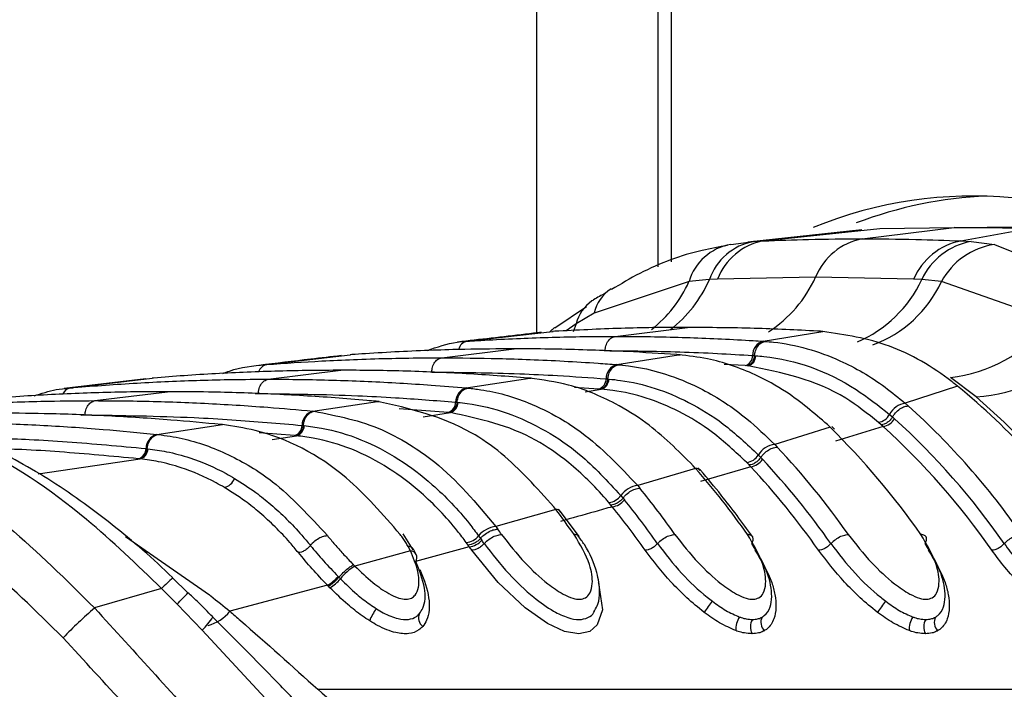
# Paper-space layout '2.5M DUO Surface Plate' of a CAD drawing. Header units: millimetres. Extents: x 20 to 18989, y 40 to 15016.
# Tile 20 of 109: x 6644 to 6688, y 5891 to 5921. Entities that reach past the tile are written whole.
import ezdxf

# ---------------------------------------------------------------- set-up
doc = ezdxf.new("R2010")
doc.units = ezdxf.units.MM

psp = doc.layouts.new('2.5M DUO Surface Plate')

# ---------------------------------------------------------------- linework, layer by layer
at = {"color": 8, "linetype": 'Continuous', "lineweight": 25, "ltscale": 2}
for p, q in [((6667.226, 5907.189), (6667.226, 6408.556)), ((6673.241, 6408.556), (6673.241, 5910.35)), ((6668.992, 5907.575), (6668.536, 5907.257)), ((6668.992, 5907.575), (6668.852, 5907.211)), ((6670.242, 5906.366), (6670.281, 5906.366)), ((6676.562, 5905.692), (6675.62, 5905.746)), ((6669.991, 5904.643), (6668.904, 5904.716)), ((6654.581, 5904.439), (6654.725, 5904.441)), ((6669.39, 5904.521), (6670.112, 5904.634)), ((6646.772, 5903.476), (6646.947, 5903.479)), ((6663.237, 5903.596), (6661.048, 5903.759)), ((6662.121, 5903.401), (6663.343, 5903.587)), ((6656.346, 5902.552), (6654.768, 5902.68)), ((6655.344, 5902.38), (6656.439, 5902.543)), ((6644.854, 5900.836), (6649.428, 5901.503)), ((6648.771, 5898.02), (6652.533, 5895.401))]:
    psp.add_line(p, q, dxfattribs=at)
at = {"color": 7, "linetype": 'Continuous', "lineweight": 25, "ltscale": 2}
for p, q in [((6672.655, 6408.556), (6672.655, 5910.133)), ((6681.804, 5911.792), (6676.682, 5911.241)), ((6677.372, 5911.294), (6682.607, 5911.847)), ((6681.813, 5911.39), (6685.944, 5911.901)), ((6682.607, 5911.847), (6685.944, 5911.901)), ((6689.28, 5911.847), (6685.944, 5911.901)), ((6685.944, 5911.901), (6687.419, 5911.901)), ((6686.25, 5911.294), (6689.28, 5911.847)), ((6675.923, 5911.133), (6676.944, 5911.267)), ((6676.944, 5911.267), (6677.372, 5911.294)), ((6686.25, 5911.294), (6686.705, 5911.267)), ((6686.705, 5911.267), (6687.753, 5911.133)), ((6687.753, 5911.133), (6692.189, 5909.352)), ((6675.327, 5909.577), (6674.96, 5909.556)), ((6679.729, 5909.672), (6675.327, 5909.577)), ((6684.127, 5909.577), (6679.729, 5909.672)), ((6684.489, 5909.556), (6684.127, 5909.577)), ((6674.048, 5909.465), (6669.796, 5908.049)), ((6674.96, 5909.556), (6674.048, 5909.465)), ((6685.37, 5909.465), (6684.489, 5909.556)), ((6689.409, 5908.049), (6685.37, 5909.465)), ((6669.442, 5908.338), (6668.034, 5907.38)), ((6669.796, 5908.049), (6668.992, 5907.575)), ((6668.016, 5907.402), (6667.783, 5907.199)), ((6667.837, 5907.248), (6668.013, 5907.407)), ((6670.732, 5907.007), (6673.988, 5907.41)), ((6664.093, 5906.79), (6667.929, 5907.229)), ((6668.023, 5907.235), (6667.929, 5907.229)), ((6667.929, 5907.229), (6667.951, 5907.231)), ((6677.37, 5906.79), (6680.048, 5907.229)), ((6680.048, 5907.229), (6679.954, 5907.235)), ((6664.006, 5906.784), (6664.093, 5906.79)), ((6677.37, 5906.79), (6677.458, 5906.784)), ((6655.102, 5905.741), (6658.841, 5906.18)), ((6658.919, 5906.186), (6658.841, 5906.18)), ((6658.841, 5906.18), (6658.858, 5906.182)), ((6662.954, 5906.045), (6666.21, 5906.448)), ((6670.805, 5905.741), (6673.58, 5906.18)), ((6673.58, 5906.18), (6673.501, 5906.186)), ((6673.647, 5906.177), (6673.569, 5906.182)), ((6673.58, 5906.18), (6673.648, 5906.182)), ((6676.899, 5906.149), (6676.984, 5906.144)), ((6676.985, 5906.144), (6677.042, 5906.14)), ((6655.029, 5905.735), (6655.102, 5905.741)), ((6670.805, 5905.741), (6670.88, 5905.735)), ((6676.648, 5905.686), (6676.562, 5905.692)), ((6676.706, 5905.682), (6676.649, 5905.686)), ((6655.175, 5905.082), (6658.432, 5905.485)), ((6686.937, 5904.299), (6685.775, 5905.162)), ((6649.672, 5905.1), (6646.01, 5904.664)), ((6646.294, 5904.693), (6649.963, 5905.131)), ((6650.03, 5905.137), (6649.963, 5905.131)), ((6664.057, 5904.693), (6666.901, 5905.131)), ((6666.901, 5905.131), (6666.834, 5905.137)), ((6666.901, 5905.131), (6666.973, 5905.133)), ((6666.972, 5905.128), (6666.905, 5905.133)), ((6670.33, 5905.1), (6670.402, 5905.095)), ((6670.403, 5905.095), (6670.451, 5905.091)), ((6686.095, 5904.775), (6683.753, 5904.001)), ((6686.095, 5904.775), (6685.946, 5904.893)), ((6646.23, 5904.687), (6646.294, 5904.693)), ((6647.397, 5904.12), (6650.654, 5904.523)), ((6664.057, 5904.693), (6664.122, 5904.687)), ((6670.063, 5904.638), (6669.991, 5904.643)), ((6670.112, 5904.634), (6670.063, 5904.638)), ((6657.171, 5903.649), (6660.069, 5904.086)), ((6660.069, 5904.086), (6660.01, 5904.091)), ((6660.069, 5904.086), (6660.144, 5904.087)), ((6660.143, 5904.082), (6660.084, 5904.087)), ((6663.579, 5904.053), (6663.641, 5904.048)), ((6663.642, 5904.048), (6663.684, 5904.044)), ((6683.753, 5904.001), (6683.885, 5903.884)), ((6657.171, 5903.649), (6657.228, 5903.643)), ((6663.3, 5903.591), (6663.237, 5903.596)), ((6663.343, 5903.587), (6663.3, 5903.591)), ((6683.047, 5903.505), (6683.177, 5903.391)), ((6683.177, 5903.391), (6683.266, 5903.311)), ((6650.174, 5902.608), (6653.115, 5903.043)), ((6653.115, 5903.043), (6653.063, 5903.048)), ((6656.689, 5903.009), (6656.745, 5903.004)), ((6656.745, 5903.004), (6656.782, 5903)), ((6680.383, 5902.926), (6680.259, 5903.044)), ((6680.583, 5902.835), (6680.458, 5902.954)), ((6682.759, 5902.959), (6680.617, 5902.298)), ((6682.672, 5903.037), (6682.547, 5903.147)), ((6682.759, 5902.959), (6682.672, 5903.037)), ((6650.174, 5902.608), (6650.224, 5902.602)), ((6656.401, 5902.547), (6656.346, 5902.552)), ((6656.439, 5902.543), (6656.401, 5902.547)), ((6680.383, 5902.926), (6677.892, 5902.153)), ((6677.892, 5902.153), (6678.003, 5902.036)), ((6649.69, 5901.968), (6649.739, 5901.963)), ((6649.74, 5901.963), (6649.772, 5901.96)), ((6677.158, 5901.683), (6677.268, 5901.568)), ((6649.394, 5901.507), (6649.345, 5901.512)), ((6649.428, 5901.503), (6649.394, 5901.507)), ((6674.346, 5901.079), (6674.241, 5901.197)), ((6676.745, 5901.233), (6676.638, 5901.344)), ((6676.817, 5901.156), (6676.745, 5901.233)), ((6677.268, 5901.569), (6677.343, 5901.489)), ((6674.346, 5901.079), (6671.747, 5900.308)), ((6674.553, 5900.981), (6674.447, 5901.1)), ((6676.817, 5901.156), (6674.567, 5900.495)), ((6671.747, 5900.308), (6671.843, 5900.19)), ((6670.99, 5899.864), (6671.085, 5899.749)), ((6670.545, 5899.433), (6670.453, 5899.543)), ((6670.607, 5899.356), (6670.545, 5899.433)), ((6671.085, 5899.75), (6671.15, 5899.67)), ((6668.069, 5899.236), (6665.385, 5898.467)), ((6668.069, 5899.236), (6667.978, 5899.354)), ((6668.28, 5899.134), (6668.188, 5899.252)), ((6669.114, 5898.019), (6668.289, 5899.147)), ((6661.672, 5897.428), (6661.223, 5898.146)), ((6665.385, 5898.467), (6665.47, 5898.35)), ((6664.137, 5897.637), (6664.057, 5897.748)), ((6664.609, 5898.049), (6664.691, 5897.936)), ((6664.691, 5897.936), (6664.748, 5897.856)), ((6661.549, 5897.384), (6659.057, 5896.69)), ((6661.549, 5897.384), (6661.446, 5897.577)), ((6661.813, 5897.209), (6661.706, 5897.422)), ((6664.192, 5897.561), (6661.772, 5896.898)), ((6664.192, 5897.561), (6664.137, 5897.637)), ((6658.996, 5896.753), (6659.057, 5896.69)), ((6651.568, 5895.494), (6650.883, 5896.158)), ((6658.303, 5896.226), (6658.34, 5896.188)), ((6658.34, 5896.188), (6658.408, 5896.119)), ((6650.388, 5895.678), (6647.378, 5894.81)), ((6651.08, 5894.981), (6650.388, 5895.678)), ((6657.829, 5895.831), (6653.451, 5894.664)), ((6657.941, 5895.715), (6657.869, 5895.79)), ((6652.205, 5893.819), (6651.08, 5894.981)), ((6656.628, 5889.057), (6652.205, 5893.819)), ((6657.399, 5891.158), (6696.644, 5891.158))]:
    psp.add_line(p, q, dxfattribs=at)
at = {"color": 8, "linetype": 'Continuous', "lineweight": 25, "ltscale": 2, "flags": 128}
psp.add_lwpolyline([(6669.974, 5895.961), (6669.988, 5895.932), (6670.162, 5894.723), (6669.934, 5894.048), (6669.593, 5893.759), (6669.098, 5893.653), (6668.469, 5893.762), (6667.703, 5894.111), (6666.7, 5894.814), (6665.491, 5895.953), (6664.302, 5897.405), (6664.302, 5897.405)], dxfattribs=at)
at = {"color": 7, "linetype": 'Continuous', "lineweight": 25, "ltscale": 4}
for centre, radius, start, end in [((6686.75, 5894.585), 18.723, 56.6123, 112.3671), ((6688.199, 5894.66), 18.665, 92.3945, 110.8589), ((6682.359, 5908.605), 2.837, 101.0818, 157.9218), ((6676.308, 5908.812), 2.352, 99.4224, 163.8824), ((6677.435, 5908.693), 2.621, 100.7907, 160.7725), ((6677.898, 5908.591), 2.754, 101.0306, 159.0177), ((6686.813, 5908.426), 2.923, 101.105, 156.8088), ((6687.242, 5908.281), 3.035, 100.1909, 155.1499), ((6688.222, 5907.926), 3.24, 98.306, 151.6457), ((6685.042, 5911.715), 6.593, 276.3797, 321.1023), ((6677.554, 5906.161), 0.655, 106.2486, 181.0603), ((6686.47, 5911.527), 7.243, 273.693, 315.9255), ((6676.432, 5906.141), 0.468, 286.2515, 1.0607), ((6676.574, 5906.131), 0.468, 286.4014, 1.0508), ((6670.989, 5905.108), 0.659, 106.2021, 180.635), ((6669.859, 5905.095), 0.471, 286.2095, 0.6289), ((6669.98, 5905.086), 0.471, 286.3328, 0.6335), ((6665.035, 5879.242), 33.097, 34.7566, 50.4838), ((6664.242, 5904.057), 0.663, 106.1589, 180.2768), ((6663.105, 5904.051), 0.474, 286.1746, 0.2644), ((6663.21, 5904.042), 0.474, 286.2834, 0.2712), ((6683.876, 5903.076), 0.934, 97.5945, 152.664), ((6661.213, 5878.771), 33.833, 34.8631, 47.9247), ((6657.356, 5903.008), 0.667, 106.1387, 179.9514), ((6682.455, 5903.803), 0.662, 277.9537, 333.2539), ((6656.214, 5903.009), 0.476, 286.1282, 359.9597), ((6656.306, 5903), 0.476, 286.2329, 359.9656), ((6682.673, 5903.625), 0.671, 277.3497, 332.0957), ((6660.501, 5878.495), 33.074, 34.871, 47.7028), ((6660.776, 5878.593), 33.418, 34.8711, 47.7023), ((6650.359, 5901.965), 0.669, 106.0994, 179.6813), ((6656.097, 5878.295), 34.59, 34.9505, 45.4049), ((6678.014, 5901.155), 1.005, 97, 148.3545), ((6649.212, 5901.971), 0.478, 286.0916, 359.6918), ((6649.294, 5901.962), 0.478, 286.196, 359.6856), ((6676.548, 5902.051), 0.713, 277.2934, 328.9141), ((6652.319, 5877.883), 35.257, 35.0102, 43.24), ((6676.732, 5901.873), 0.722, 276.7825, 327.8345), ((6651.895, 5877.718), 34.823, 35.0152, 43.0489), ((6674.366, 5900.809), 0.27, 43.4382, 94.1851), ((6647.237, 5877.457), 35.958, 35.057, 41.0678), ((6651.631, 5877.629), 34.465, 35.0152, 43.0491), ((6653.08, 5900.813), 0.603, 281.7685, 342.4889), ((6671.868, 5899.235), 1.079, 96.4413, 144.3859), ((6670.364, 5900.304), 0.766, 276.7149, 324.9059), ((6643.454, 5877.06), 36.619, 35.0883, 39.1716), ((6670.523, 5900.127), 0.775, 276.2327, 323.9118), ((6643.065, 5876.923), 36.141, 35.0889, 39.0046), ((6668.093, 5898.978), 0.26, 40.8026, 95.2297), ((6638.409, 5876.681), 37.262, 35.1062, 37.2513), ((6642.802, 5876.836), 35.781, 35.0895, 39.0041), ((6665.505, 5897.314), 1.159, 95.9304, 140.6468), ((6634.63, 5876.303), 37.91, 35.116, 35.5609), ((6663.969, 5898.565), 0.822, 276.169, 321.1516), ((6664.109, 5898.389), 0.832, 275.7226, 320.2072), ((6635.955, 5877.383), 35.33, 35.1025, 35.4148), ((6661.533, 5897.072), 0.312, 325.145, 87.0653), ((6630.049, 5873.307), 41.881, 35.1276, 35.3883), ((6660.473, 5894.426), 2.671, 122.0157, 140.6505), ((6656.968, 5897.345), 1.742, 299.6338, 320.0515), ((6656.913, 5897.372), 1.95, 301.8198, 320.0283), ((6678.488, 5892.266), 4.429, 140.0026, 147.9823), ((6686.264, 5892.268), 4.425, 139.9997, 147.9852), ((6660.743, 5879.349), 20.437, 130.8426, 136.2908), ((6661.337, 5893.701), 1.698, 140.726, 161.7733), ((6662.396, 5894.358), 0.479, 155.0633, 232.2282), ((6677.028, 5893.891), 0.878, 144.1898, 186.4601), ((6677.459, 5893.959), 0.658, 149.5578, 207.6784), ((6677.81, 5894.163), 0.538, 153.8424, 224.2906), ((6684.807, 5893.891), 0.878, 144.1915, 186.4602), ((6685.237, 5893.959), 0.658, 149.5562, 207.68), ((6685.588, 5894.163), 0.538, 153.8433, 224.2877)]:
    psp.add_arc(centre, radius, start, end, dxfattribs=at)
at = {"color": 8, "linetype": 'Continuous', "lineweight": 25, "ltscale": 4}
for centre, radius, start, end in [((6674.513, 5912.019), 5.72, 302.877, 335.7717), ((6671.487, 5907.682), 1.73, 122.7716, 167.7821), ((6668.824, 5911.821), 5.73, 308.1816, 335.7309), ((6669.713, 5911.839), 5.723, 307.6869, 336.4855), ((6679.401, 5911.919), 5.61, 293.1032, 335.087), ((6680.41, 5911.755), 5.463, 290.1271, 335.2181), ((6670.669, 5907.18), 1.723, 124.5344, 166.7652), ((6664.204, 5906.292), 0.51, 102.556, 165.9937), ((6655.204, 5905.261), 0.49, 102.026, 160.8378), ((6646.376, 5904.244), 0.456, 100.4045, 156.9538), ((6654.932, 5891.513), 6.164, 130.9887, 137.4874), ((6635.087, 5910.691), 22.418, 315.5121, 317.3547), ((6651.955, 5895.881), 1.928, 285.5176, 320.8522), ((6650.416, 5895.777), 2.652, 312.4125, 328.9332)]:
    psp.add_arc(centre, radius, start, end, dxfattribs=at)
at = {"color": 7, "linetype": 'Continuous', "lineweight": 25, "ltscale": 2}
for points, knots in [([(6690.756, 5911.847), (6690.205, 5911.862), (6689.374, 5911.885), (6688.262, 5911.899), (6687.7, 5911.9), (6687.419, 5911.901)], [0, 0, 0, 0, 0.495025, 0.747513, 1, 1, 1, 1]), ([(6677.372, 5911.294), (6678.051, 5911.32), (6679.531, 5911.376), (6681.012, 5911.385), (6681.813, 5911.39)], [0, 0, 0, 0, 0.458483, 1, 1, 1, 1]), ([(6681.813, 5911.39), (6682.615, 5911.385), (6684.095, 5911.376), (6685.573, 5911.32), (6686.25, 5911.294)], [0, 0, 0, 0, 0.541517, 1, 1, 1, 1]), ([(6675.776, 5911.089), (6675.397, 5911.021), (6674.049, 5910.78), (6672.283, 5910.13), (6670.989, 5909.358), (6670.568, 5909.107)], [0, 0, 0, 0, 0.208883, 0.742389, 1, 1, 1, 1]), ([(6670.301, 5908.943), (6670.12, 5908.851), (6669.91, 5908.746), (6669.719, 5908.616), (6669.693, 5908.599)], [0, 0, 0, 0, 0.866295, 1, 1, 1, 1]), ([(6673.988, 5907.41), (6673.94, 5907.41), (6672.946, 5907.41), (6670.957, 5907.383), (6669.017, 5907.285), (6668.023, 5907.235)], [0, 0, 0, 0, 0.024033, 0.499895, 1, 1, 1, 1]), ([(6679.954, 5907.235), (6679.905, 5907.237), (6678.912, 5907.295), (6676.923, 5907.385), (6674.983, 5907.402), (6673.988, 5907.41)], [0, 0, 0, 0, 0.024244, 0.500106, 1, 1, 1, 1]), ([(6667.436, 5907.186), (6667.192, 5907.158), (6665.907, 5907.013), (6664.667, 5906.867), (6663.663, 5906.749)], [0, 0, 0, 0, 0.189571, 1, 1, 1, 1]), ([(6664.093, 5906.79), (6664.239, 5906.799), (6665.331, 5906.869), (6667.369, 5906.964), (6669.437, 5907.005), (6670.557, 5907.007), (6670.732, 5907.007)], [0, 0, 0, 0, 0.0661, 0.493687, 0.921273, 1, 1, 1, 1]), ([(6670.281, 5906.366), (6670.287, 5906.418), (6670.302, 5906.561), (6670.387, 5906.77), (6670.54, 5906.952), (6670.668, 5906.989), (6670.732, 5907.007)], [0, 0, 0, 0, 0.161045, 0.440719, 0.72036, 1, 1, 1, 1]), ([(6670.732, 5907.007), (6670.906, 5907.007), (6672.027, 5907.005), (6674.094, 5906.964), (6676.133, 5906.869), (6677.224, 5906.799), (6677.37, 5906.79)], [0, 0, 0, 0, 0.078728, 0.506313, 0.933899, 1, 1, 1, 1]), ([(6685.946, 5904.893), (6685.913, 5904.918), (6684.995, 5905.63), (6683.069, 5906.771), (6681.054, 5907.077), (6680.048, 5907.229)], [0, 0, 0, 0, 0.018269, 0.50941, 1, 1, 1, 1]), ([(6662.302, 5906.369), (6662.747, 5906.529), (6663.309, 5906.731), (6663.886, 5906.775), (6664.006, 5906.784)], [0, 0, 0, 0, 0.791456, 1, 1, 1, 1]), ([(6676.984, 5906.144), (6676.992, 5906.196), (6677.012, 5906.338), (6677.105, 5906.547), (6677.265, 5906.729), (6677.394, 5906.765), (6677.459, 5906.784)], [0, 0, 0, 0, 0.161006, 0.44066, 0.720321, 1, 1, 1, 1]), ([(6677.458, 5906.784), (6677.587, 5906.773), (6678.724, 5906.674), (6680.577, 5906.14), (6682.521, 5905.021), (6683.453, 5904.25), (6683.753, 5904.001)], [0, 0, 0, 0, 0.058111, 0.513481, 0.843245, 1, 1, 1, 1]), ([(6658.449, 5906.142), (6657.991, 5906.089), (6656.738, 5905.943), (6655.525, 5905.798), (6654.754, 5905.705)], [0, 0, 0, 0, 0.365263, 1, 1, 1, 1]), ([(6655.102, 5905.741), (6655.926, 5905.799), (6657.222, 5905.891), (6659.537, 5905.995), (6661.331, 5906.041), (6662.652, 5906.044), (6662.954, 5906.045)], [0, 0, 0, 0, 0.3148296, 0.4955713, 0.8847849, 1, 1, 1, 1]), ([(6666.21, 5906.448), (6665.468, 5906.443), (6664.253, 5906.436), (6662.025, 5906.369), (6660.336, 5906.285), (6659.122, 5906.2), (6658.919, 5906.186)], [0, 0, 0, 0, 0.305203, 0.499842, 0.916458, 1, 1, 1, 1]), ([(6662.503, 5905.404), (6662.509, 5905.456), (6662.524, 5905.598), (6662.608, 5905.808), (6662.762, 5905.989), (6662.89, 5906.026), (6662.954, 5906.045)], [0, 0, 0, 0, 0.161046, 0.440728, 0.720359, 1, 1, 1, 1]), ([(6662.954, 5906.045), (6663.801, 5906.039), (6665.122, 5906.03), (6667.461, 5905.952), (6669.231, 5905.859), (6670.527, 5905.762), (6670.805, 5905.741)], [0, 0, 0, 0, 0.32369, 0.504431, 0.893531, 1, 1, 1, 1]), ([(6673.501, 5906.186), (6672.759, 5906.234), (6671.544, 5906.314), (6669.316, 5906.408), (6667.627, 5906.445), (6666.412, 5906.447), (6666.21, 5906.448)], [0, 0, 0, 0, 0.3055217, 0.5001615, 0.9170821, 1, 1, 1, 1]), ([(6670.282, 5906.366), (6671.399, 5906.356), (6673.082, 5906.34), (6675.287, 5906.247), (6676.376, 5906.181), (6676.899, 5906.149)], [0, 0, 0, 0, 0.50631, 0.762623, 1, 1, 1, 1]), ([(6680.259, 5903.044), (6679.657, 5903.561), (6678.625, 5904.445), (6676.81, 5905.427), (6675.18, 5905.999), (6674.014, 5906.131), (6673.58, 5906.18)], [0, 0, 0, 0, 0.2961475, 0.5072992, 0.8165272, 1, 1, 1, 1]), ([(6676.985, 5906.144), (6676.975, 5906.086), (6676.956, 5905.97), (6676.878, 5905.825), (6676.772, 5905.719), (6676.69, 5905.697), (6676.649, 5905.686)], [0, 0, 0, 0, 0.249998, 0.500022, 0.749991, 1, 1, 1, 1]), ([(6677.042, 5906.14), (6677.164, 5906.129), (6678.704, 5905.997), (6680.815, 5905.267), (6682.552, 5903.895), (6683.047, 5903.505)], [0, 0, 0, 0, 0.058019, 0.731528, 1, 1, 1, 1]), ([(6653.136, 5905.338), (6653.232, 5905.377), (6653.846, 5905.631), (6654.488, 5905.687), (6655.029, 5905.735)], [0, 0, 0, 0, 0.157058, 1, 1, 1, 1]), ([(6670.402, 5905.095), (6670.41, 5905.147), (6670.431, 5905.289), (6670.525, 5905.498), (6670.686, 5905.68), (6670.815, 5905.716), (6670.88, 5905.735)], [0, 0, 0, 0, 0.161031, 0.440681, 0.720337, 1, 1, 1, 1]), ([(6670.88, 5905.735), (6670.942, 5905.729), (6671.725, 5905.658), (6673.004, 5905.371), (6674.88, 5904.558), (6676.467, 5903.531), (6677.483, 5902.548), (6677.892, 5902.153)], [0, 0, 0, 0, 0.0249802, 0.3117518, 0.510884, 0.8034053, 1, 1, 1, 1]), ([(6682.547, 5903.147), (6682.065, 5903.532), (6680.271, 5904.963), (6678.212, 5905.378), (6676.706, 5905.682)], [0, 0, 0, 0, 0.268951, 1, 1, 1, 1]), ([(6658.432, 5905.485), (6657.505, 5905.478), (6656.104, 5905.468), (6653.757, 5905.384), (6651.884, 5905.283), (6650.484, 5905.173), (6650.03, 5905.137)], [0, 0, 0, 0, 0.330895, 0.499787, 0.837714, 1, 1, 1, 1]), ([(6666.834, 5905.137), (6665.907, 5905.207), (6664.507, 5905.313), (6662.16, 5905.424), (6660.286, 5905.478), (6658.885, 5905.484), (6658.432, 5905.485)], [0, 0, 0, 0, 0.331322, 0.500214, 0.838141, 1, 1, 1, 1]), ([(6662.503, 5905.404), (6663.82, 5905.389), (6665.702, 5905.369), (6668.311, 5905.244), (6669.603, 5905.152), (6670.33, 5905.1)], [0, 0, 0, 0, 0.504425, 0.721113, 1, 1, 1, 1]), ([(6646.294, 5904.693), (6646.345, 5904.698), (6647.342, 5904.785), (6648.811, 5904.891), (6651.176, 5905.011), (6653.14, 5905.073), (6654.631, 5905.08), (6655.175, 5905.082)], [0, 0, 0, 0, 0.017391, 0.336932, 0.496696, 0.8163, 1, 1, 1, 1]), ([(6654.725, 5904.441), (6654.731, 5904.493), (6654.746, 5904.636), (6654.83, 5904.846), (6654.984, 5905.027), (6655.111, 5905.064), (6655.175, 5905.082)], [0, 0, 0, 0, 0.161045, 0.440719, 0.72036, 1, 1, 1, 1]), ([(6655.175, 5905.082), (6655.246, 5905.082), (6656.264, 5905.082), (6657.755, 5905.058), (6660.121, 5904.969), (6662.065, 5904.859), (6663.533, 5904.737), (6664.057, 5904.693)], [0, 0, 0, 0, 0.023999, 0.34354, 0.503304, 0.822907, 1, 1, 1, 1]), ([(6674.241, 5901.197), (6673.551, 5901.882), (6672.449, 5902.976), (6670.542, 5904.14), (6668.791, 5904.871), (6667.483, 5905.051), (6666.901, 5905.131)], [0, 0, 0, 0, 0.316583, 0.505351, 0.78008, 1, 1, 1, 1]), ([(6670.402, 5905.095), (6670.392, 5905.037), (6670.373, 5904.921), (6670.293, 5904.777), (6670.187, 5904.671), (6670.105, 5904.649), (6670.064, 5904.638)], [0, 0, 0, 0, 0.250011, 0.49998, 0.749984, 1, 1, 1, 1]), ([(6670.451, 5905.091), (6670.627, 5905.073), (6671.843, 5904.949), (6673.603, 5904.358), (6675.655, 5903.1), (6676.643, 5902.169), (6677.158, 5901.683)], [0, 0, 0, 0, 0.073597, 0.507112, 0.742765, 1, 1, 1, 1]), ([(6650.654, 5904.523), (6650.514, 5904.523), (6649.428, 5904.522), (6647.868, 5904.493), (6645.502, 5904.4), (6643.47, 5904.28), (6641.911, 5904.144), (6641.298, 5904.091)], [0, 0, 0, 0, 0.04475, 0.348076, 0.499734, 0.80312, 1, 1, 1, 1]), ([(6644.666, 5904.336), (6644.994, 5904.445), (6645.51, 5904.616), (6646.037, 5904.668), (6646.23, 5904.687)], [0, 0, 0, 0, 0.635219, 1, 1, 1, 1]), ([(6660.01, 5904.091), (6659.869, 5904.104), (6658.783, 5904.203), (6657.224, 5904.318), (6654.859, 5904.443), (6652.826, 5904.511), (6651.266, 5904.52), (6650.654, 5904.523)], [0, 0, 0, 0, 0.045283, 0.348609, 0.500266, 0.803652, 1, 1, 1, 1]), ([(6654.725, 5904.441), (6656.211, 5904.423), (6658.263, 5904.398), (6661.215, 5904.242), (6662.679, 5904.125), (6663.579, 5904.053)], [0, 0, 0, 0, 0.503297, 0.694828, 1, 1, 1, 1]), ([(6663.641, 5904.048), (6663.649, 5904.1), (6663.671, 5904.242), (6663.766, 5904.451), (6663.928, 5904.632), (6664.057, 5904.669), (6664.122, 5904.687)], [0, 0, 0, 0, 0.16105, 0.440693, 0.720346, 1, 1, 1, 1]), ([(6664.122, 5904.687), (6664.319, 5904.665), (6665.232, 5904.561), (6666.631, 5904.164), (6668.125, 5903.429), (6669.833, 5902.331), (6670.935, 5901.166), (6671.747, 5900.308)], [0, 0, 0, 0, 0.07106, 0.328707, 0.508594, 0.637825, 1, 1, 1, 1]), ([(6676.638, 5901.344), (6676.136, 5901.815), (6675.173, 5902.719), (6673.177, 5903.934), (6671.466, 5904.502), (6670.284, 5904.617), (6670.112, 5904.634)], [0, 0, 0, 0, 0.257471, 0.493196, 0.926487, 1, 1, 1, 1]), ([(6696.644, 5891.158), (6695.933, 5892.636), (6694.497, 5895.621), (6691.345, 5900.26), (6688.598, 5902.776), (6686.937, 5904.299)], [0, 0, 0, 0, 0.279345, 0.564006, 1, 1, 1, 1]), ([(6637.624, 5903.649), (6637.825, 5903.668), (6638.971, 5903.776), (6640.591, 5903.899), (6642.956, 5904.03), (6645.067, 5904.106), (6646.706, 5904.116), (6647.397, 5904.12)], [0, 0, 0, 0, 0.061921, 0.352279, 0.497453, 0.787868, 1, 1, 1, 1]), ([(6646.947, 5903.479), (6646.952, 5903.531), (6646.967, 5903.674), (6647.052, 5903.883), (6647.205, 5904.065), (6647.333, 5904.102), (6647.397, 5904.12)], [0, 0, 0, 0, 0.161046, 0.440728, 0.720359, 1, 1, 1, 1]), ([(6647.397, 5904.12), (6647.616, 5904.12), (6648.781, 5904.117), (6650.419, 5904.083), (6652.785, 5903.985), (6654.879, 5903.856), (6656.497, 5903.71), (6657.171, 5903.649)], [0, 0, 0, 0, 0.067017, 0.357375, 0.502549, 0.792963, 1, 1, 1, 1]), ([(6667.978, 5899.354), (6667.219, 5900.205), (6666.067, 5901.497), (6663.44, 5903.324), (6661.505, 5903.761), (6660.069, 5904.086)], [0, 0, 0, 0, 0.331864, 0.504238, 1, 1, 1, 1]), ([(6663.641, 5904.048), (6663.631, 5903.99), (6663.611, 5903.874), (6663.531, 5903.73), (6663.424, 5903.624), (6663.342, 5903.602), (6663.3, 5903.591)], [0, 0, 0, 0, 0.250008, 0.499959, 0.749997, 1, 1, 1, 1]), ([(6663.684, 5904.044), (6663.821, 5904.029), (6665.164, 5903.885), (6667.049, 5903.2), (6669.337, 5901.646), (6670.389, 5900.511), (6670.99, 5899.864)], [0, 0, 0, 0, 0.051672, 0.505067, 0.717511, 1, 1, 1, 1]), ([(6683.177, 5903.391), (6683.205, 5903.434), (6683.281, 5903.553), (6683.454, 5903.72), (6683.679, 5903.857), (6683.817, 5903.875), (6683.885, 5903.884)], [0, 0, 0, 0, 0.161268, 0.440838, 0.720434, 1, 1, 1, 1]), ([(6650.388, 5895.678), (6649.28, 5896.75), (6646.6, 5899.343), (6641.848, 5902.504), (6638.469, 5903.259), (6636.765, 5903.64)], [0, 0, 0, 0, 0.259057, 0.6264, 1, 1, 1, 1]), ([(6650.889, 5896.164), (6650.885, 5896.168), (6650.023, 5897.02), (6648.174, 5898.606), (6645.309, 5900.679), (6642.318, 5902.287), (6639.551, 5903.313), (6637.799, 5903.529), (6637.063, 5903.62)], [0, 0, 0, 0, 0.000985, 0.211, 0.42281, 0.63293, 0.845915, 1, 1, 1, 1]), ([(6653.063, 5903.048), (6652.311, 5903.119), (6650.614, 5903.279), (6647.968, 5903.444), (6645.324, 5903.545), (6643.625, 5903.556), (6642.875, 5903.561)], [0, 0, 0, 0, 0.221771, 0.500316, 0.779385, 1, 1, 1, 1]), ([(6646.947, 5903.479), (6648.58, 5903.457), (6650.779, 5903.427), (6654.027, 5903.242), (6655.64, 5903.101), (6656.689, 5903.009)], [0, 0, 0, 0, 0.50254, 0.676572, 1, 1, 1, 1]), ([(6656.745, 5903.004), (6656.753, 5903.056), (6656.775, 5903.198), (6656.871, 5903.407), (6657.033, 5903.588), (6657.163, 5903.625), (6657.228, 5903.643)], [0, 0, 0, 0, 0.161064, 0.440706, 0.720362, 1, 1, 1, 1]), ([(6657.228, 5903.643), (6658.262, 5903.441), (6659.792, 5903.141), (6661.56, 5902.144), (6663.355, 5900.888), (6664.508, 5899.513), (6665.385, 5898.467)], [0, 0, 0, 0, 0.341964, 0.506116, 0.624337, 1, 1, 1, 1]), ([(6670.453, 5899.543), (6670.411, 5899.593), (6669.848, 5900.259), (6668.784, 5901.287), (6666.501, 5902.902), (6664.647, 5903.304), (6663.343, 5903.587)], [0, 0, 0, 0, 0.021195, 0.282969, 0.495587, 1, 1, 1, 1]), ([(6683.177, 5903.391), (6683.144, 5903.343), (6683.08, 5903.246), (6682.946, 5903.132), (6682.803, 5903.053), (6682.716, 5903.042), (6682.672, 5903.037)], [0, 0, 0, 0, 0.249977, 0.499995, 0.750013, 1, 1, 1, 1]), ([(6633.497, 5903.173), (6635.15, 5902.803), (6638.453, 5902.063), (6643.309, 5898.862), (6646.11, 5896.072), (6647.378, 5894.81)], [0, 0, 0, 0, 0.354177, 0.707849, 1, 1, 1, 1]), ([(6639.619, 5903.158), (6640.44, 5903.152), (6642.208, 5903.14), (6644.923, 5903.031), (6647.621, 5902.857), (6649.371, 5902.686), (6650.174, 5902.608)], [0, 0, 0, 0, 0.2331561, 0.5020006, 0.7713617, 1, 1, 1, 1]), ([(6661.093, 5898.112), (6660.31, 5899.013), (6658.399, 5901.211), (6655.535, 5902.675), (6653.605, 5902.969), (6653.115, 5903.043)], [0, 0, 0, 0, 0.3414077, 0.8328399, 1, 1, 1, 1]), ([(6656.745, 5903.004), (6656.734, 5902.946), (6656.714, 5902.83), (6656.633, 5902.686), (6656.526, 5902.58), (6656.443, 5902.558), (6656.402, 5902.547)], [0, 0, 0, 0, 0.250015, 0.49996, 0.749995, 1, 1, 1, 1]), ([(6656.782, 5903), (6657.041, 5902.967), (6658.499, 5902.779), (6660.487, 5901.954), (6662.664, 5900.307), (6663.833, 5899.081), (6664.474, 5898.229), (6664.609, 5898.049)], [0, 0, 0, 0, 0.089233, 0.503157, 0.697698, 0.936451, 1, 1, 1, 1]), ([(6649.739, 5901.963), (6649.748, 5902.015), (6649.77, 5902.157), (6649.867, 5902.366), (6650.03, 5902.547), (6650.16, 5902.584), (6650.225, 5902.602)], [0, 0, 0, 0, 0.161071, 0.440694, 0.720368, 1, 1, 1, 1]), ([(6650.224, 5902.602), (6650.586, 5902.55), (6651.657, 5902.395), (6653.402, 5901.758), (6655.661, 5900.42), (6657.027, 5898.93), (6657.823, 5898.062)], [0, 0, 0, 0, 0.129882, 0.385514, 0.641749, 1, 1, 1, 1]), ([(6664.057, 5897.748), (6663.926, 5897.922), (6663.301, 5898.751), (6662.161, 5899.941), (6660.041, 5901.538), (6658.108, 5902.334), (6656.69, 5902.512), (6656.439, 5902.543)], [0, 0, 0, 0, 0.063625, 0.30257, 0.497159, 0.910874, 1, 1, 1, 1]), ([(6649.739, 5901.963), (6649.729, 5901.906), (6649.708, 5901.79), (6649.626, 5901.645), (6649.518, 5901.54), (6649.436, 5901.518), (6649.394, 5901.507)], [0, 0, 0, 0, 0.250016, 0.500032, 0.749995, 1, 1, 1, 1]), ([(6649.772, 5901.96), (6650.053, 5901.921), (6650.686, 5901.835), (6651.868, 5901.511), (6652.881, 5901.078), (6653.531, 5900.703), (6653.655, 5900.631)], [0, 0, 0, 0, 0.2109409, 0.4754394, 0.8993506, 1, 1, 1, 1]), ([(6677.268, 5901.569), (6677.298, 5901.61), (6677.381, 5901.722), (6677.563, 5901.881), (6677.795, 5902.01), (6677.934, 5902.027), (6678.003, 5902.036)], [0, 0, 0, 0, 0.161213, 0.440835, 0.720413, 1, 1, 1, 1]), ([(6645.97, 5893.471), (6644.75, 5894.674), (6642.064, 5897.321), (6637.428, 5900.389), (6634.3, 5901.099), (6632.738, 5901.454)], [0, 0, 0, 0, 0.294216, 0.647739, 1, 1, 1, 1]), ([(6653.203, 5900.223), (6653.082, 5900.292), (6652.451, 5900.655), (6651.464, 5901.073), (6650.315, 5901.385), (6649.7, 5901.467), (6649.428, 5901.503)], [0, 0, 0, 0, 0.100696, 0.524691, 0.789151, 1, 1, 1, 1]), ([(6677.268, 5901.569), (6677.233, 5901.523), (6677.163, 5901.432), (6677.024, 5901.323), (6676.876, 5901.248), (6676.789, 5901.238), (6676.745, 5901.233)], [0, 0, 0, 0, 0.250024, 0.500015, 0.750012, 1, 1, 1, 1]), ([(6676.892, 5898.019), (6676.435, 5898.649), (6675.684, 5899.682), (6674.877, 5900.627), (6674.562, 5900.995)], [0, 0, 0, 0, 0.609912, 1, 1, 1, 1]), ([(6653.655, 5900.631), (6653.977, 5900.427), (6654.534, 5900.074), (6655.557, 5899.25), (6656.376, 5898.448), (6656.934, 5897.772), (6657.063, 5897.617)], [0, 0, 0, 0, 0.262222, 0.45357, 0.874472, 1, 1, 1, 1]), ([(6656.522, 5897.297), (6656.397, 5897.448), (6655.853, 5898.104), (6655.055, 5898.884), (6654.059, 5899.682), (6653.517, 5900.025), (6653.203, 5900.223)], [0, 0, 0, 0, 0.125579, 0.546576, 0.737905, 1, 1, 1, 1]), ([(6671.085, 5899.75), (6671.117, 5899.788), (6671.206, 5899.894), (6671.395, 5900.044), (6671.634, 5900.167), (6671.773, 5900.183), (6671.843, 5900.19)], [0, 0, 0, 0, 0.161186, 0.44079, 0.720409, 1, 1, 1, 1]), ([(6671.085, 5899.75), (6671.048, 5899.707), (6670.973, 5899.62), (6670.828, 5899.518), (6670.677, 5899.447), (6670.589, 5899.437), (6670.545, 5899.433)], [0, 0, 0, 0, 0.250027, 0.499987, 0.750015, 1, 1, 1, 1]), ([(6670.607, 5899.356), (6670.347, 5899.282), (6669.574, 5899.062), (6668.794, 5898.843), (6668.276, 5898.697)], [0, 0, 0, 0, 0.336525, 1, 1, 1, 1]), ([(6661.446, 5897.577), (6661.411, 5897.636), (6661.341, 5897.756), (6661.223, 5897.935), (6661.136, 5898.053), (6661.093, 5898.112)], [0, 0, 0, 0, 0.329905, 0.6648314, 1, 1, 1, 1]), ([(6664.691, 5897.936), (6664.725, 5897.972), (6664.819, 5898.072), (6665.015, 5898.213), (6665.259, 5898.328), (6665.399, 5898.343), (6665.47, 5898.35)], [0, 0, 0, 0, 0.161197, 0.440807, 0.720406, 1, 1, 1, 1]), ([(6664.859, 5897.699), (6664.894, 5897.735), (6664.988, 5897.834), (6665.184, 5897.974), (6665.429, 5898.088), (6665.57, 5898.103), (6665.64, 5898.11)], [0, 0, 0, 0, 0.161103, 0.440723, 0.720357, 1, 1, 1, 1]), ([(6665.64, 5898.11), (6665.97, 5897.682), (6666.56, 5896.919), (6667.555, 5895.993), (6668.311, 5895.465), (6668.814, 5895.238), (6669.165, 5895.184), (6669.437, 5895.264), (6669.644, 5895.5), (6669.751, 5895.996), (6669.615, 5896.894), (6669.162, 5897.657), (6668.893, 5898.11)], [0, 0, 0, 0, 0.181551, 0.323795, 0.408852, 0.462297, 0.504185, 0.545984, 0.600558, 0.677304, 0.807905, 1, 1, 1, 1]), ([(6669.103, 5898.012), (6669.09, 5898.034), (6669.053, 5898.097), (6668.955, 5898.105), (6668.893, 5898.11)], [0, 0, 0, 0, 0.363503, 1, 1, 1, 1]), ([(6672.637, 5897.699), (6672.672, 5897.735), (6672.766, 5897.834), (6672.963, 5897.974), (6673.208, 5898.088), (6673.348, 5898.103), (6673.418, 5898.11)], [0, 0, 0, 0, 0.161103, 0.440723, 0.720357, 1, 1, 1, 1]), ([(6673.418, 5898.11), (6673.749, 5897.682), (6674.338, 5896.919), (6675.333, 5895.993), (6676.089, 5895.465), (6676.592, 5895.238), (6676.944, 5895.184), (6677.216, 5895.264), (6677.422, 5895.5), (6677.529, 5895.996), (6677.393, 5896.894), (6676.94, 5897.657), (6676.671, 5898.11)], [0, 0, 0, 0, 0.181551, 0.323795, 0.408852, 0.462296, 0.504185, 0.545985, 0.600558, 0.677304, 0.807905, 1, 1, 1, 1]), ([(6676.866, 5897.699), (6676.883, 5897.735), (6676.93, 5897.834), (6676.932, 5897.974), (6676.849, 5898.088), (6676.73, 5898.103), (6676.671, 5898.11)], [0, 0, 0, 0, 0.161098, 0.440726, 0.720358, 1, 1, 1, 1]), ([(6680.416, 5897.699), (6680.45, 5897.735), (6680.544, 5897.834), (6680.741, 5897.974), (6680.986, 5898.088), (6681.126, 5898.103), (6681.196, 5898.11)], [0, 0, 0, 0, 0.161103, 0.440723, 0.720357, 1, 1, 1, 1]), ([(6681.196, 5898.11), (6681.527, 5897.682), (6682.116, 5896.919), (6683.111, 5895.993), (6683.867, 5895.465), (6684.37, 5895.238), (6684.722, 5895.184), (6684.994, 5895.264), (6685.2, 5895.5), (6685.307, 5895.996), (6685.171, 5896.894), (6684.718, 5897.657), (6684.449, 5898.11)], [0, 0, 0, 0, 0.181551, 0.323795, 0.408852, 0.462297, 0.504185, 0.545984, 0.600558, 0.677304, 0.807905, 1, 1, 1, 1]), ([(6684.644, 5897.699), (6684.661, 5897.735), (6684.708, 5897.834), (6684.71, 5897.974), (6684.628, 5898.088), (6684.508, 5898.103), (6684.449, 5898.11)], [0, 0, 0, 0, 0.161103, 0.440723, 0.720357, 1, 1, 1, 1]), ([(6688.194, 5897.699), (6688.228, 5897.735), (6688.322, 5897.834), (6688.519, 5897.974), (6688.764, 5898.088), (6688.904, 5898.103), (6688.974, 5898.11)], [0, 0, 0, 0, 0.161103, 0.440723, 0.720357, 1, 1, 1, 1]), ([(6657.063, 5897.617), (6657.095, 5897.656), (6657.183, 5897.761), (6657.373, 5897.911), (6657.612, 5898.035), (6657.753, 5898.053), (6657.823, 5898.062)], [0, 0, 0, 0, 0.161062, 0.440716, 0.720353, 1, 1, 1, 1]), ([(6657.823, 5898.062), (6657.932, 5897.93), (6658.15, 5897.665), (6658.517, 5897.256), (6658.803, 5896.951), (6658.966, 5896.783), (6658.996, 5896.753)], [0, 0, 0, 0, 0.3107943, 0.6215317, 0.9320277, 1, 1, 1, 1]), ([(6664.691, 5897.936), (6664.652, 5897.895), (6664.574, 5897.814), (6664.424, 5897.717), (6664.27, 5897.65), (6664.182, 5897.642), (6664.137, 5897.637)], [0, 0, 0, 0, 0.24996, 0.499992, 0.749999, 1, 1, 1, 1]), ([(6664.859, 5897.699), (6664.82, 5897.659), (6664.741, 5897.579), (6664.59, 5897.483), (6664.435, 5897.418), (6664.346, 5897.409), (6664.302, 5897.405)], [0, 0, 0, 0, 0.249986, 0.500009, 0.750006, 1, 1, 1, 1]), ([(6664.859, 5897.699), (6665.209, 5897.243), (6665.845, 5896.417), (6666.954, 5895.364), (6667.878, 5894.695), (6668.587, 5894.36), (6669.129, 5894.26), (6669.525, 5894.361), (6669.764, 5894.523), (6669.806, 5894.681), (6669.815, 5894.714)], [0, 0, 0, 0, 0.2555283, 0.463412, 0.6109344, 0.7144471, 0.8020001, 0.8871081, 0.9762889, 1, 1, 1, 1]), ([(6669.822, 5894.709), (6669.871, 5894.799), (6670.013, 5895.062), (6670.062, 5895.64), (6669.923, 5896.528), (6669.553, 5897.396), (6669.17, 5897.919), (6669.074, 5898.05)], [0, 0, 0, 0, 0.085377, 0.248772, 0.504091, 0.876386, 1, 1, 1, 1]), ([(6672.637, 5897.699), (6672.598, 5897.659), (6672.519, 5897.579), (6672.368, 5897.483), (6672.213, 5897.418), (6672.124, 5897.409), (6672.08, 5897.405)], [0, 0, 0, 0, 0.249977, 0.500012, 0.750007, 1, 1, 1, 1]), ([(6672.637, 5897.699), (6672.982, 5897.251), (6673.616, 5896.425), (6674.531, 5895.551), (6675.02, 5895.171), (6675.095, 5895.112)], [0, 0, 0, 0, 0.500692, 0.922782, 1, 1, 1, 1]), ([(6677.327, 5894.4), (6677.361, 5894.423), (6677.528, 5894.531), (6677.781, 5894.956), (6677.775, 5895.64), (6677.522, 5896.613), (6677.142, 5897.243), (6676.866, 5897.699)], [0, 0, 0, 0, 0.041439, 0.201296, 0.49918, 0.637273, 1, 1, 1, 1]), ([(6680.416, 5897.699), (6680.376, 5897.659), (6680.297, 5897.579), (6680.146, 5897.483), (6679.991, 5897.418), (6679.902, 5897.409), (6679.858, 5897.405)], [0, 0, 0, 0, 0.249986, 0.500009, 0.750006, 1, 1, 1, 1]), ([(6680.416, 5897.699), (6680.76, 5897.251), (6681.395, 5896.425), (6682.309, 5895.551), (6682.798, 5895.171), (6682.874, 5895.112)], [0, 0, 0, 0, 0.500692, 0.922782, 1, 1, 1, 1]), ([(6685.105, 5894.4), (6685.139, 5894.423), (6685.306, 5894.531), (6685.559, 5894.956), (6685.553, 5895.64), (6685.3, 5896.613), (6684.92, 5897.243), (6684.644, 5897.699)], [0, 0, 0, 0, 0.041436, 0.201294, 0.49918, 0.637272, 1, 1, 1, 1]), ([(6688.194, 5897.699), (6688.154, 5897.659), (6688.075, 5897.579), (6687.924, 5897.483), (6687.769, 5897.418), (6687.681, 5897.409), (6687.636, 5897.405)], [0, 0, 0, 0, 0.249977, 0.500012, 0.750007, 1, 1, 1, 1]), ([(6688.194, 5897.699), (6688.37, 5897.459), (6688.722, 5896.979), (6689.161, 5896.502), (6689.381, 5896.263)], [0, 0, 0, 0, 0.5001185, 1, 1, 1, 1]), ([(6657.063, 5897.617), (6657.026, 5897.574), (6656.952, 5897.489), (6656.807, 5897.385), (6656.656, 5897.313), (6656.567, 5897.302), (6656.522, 5897.297)], [0, 0, 0, 0, 0.250007, 0.500001, 0.749983, 1, 1, 1, 1]), ([(6657.829, 5895.831), (6657.595, 5896.078), (6657.122, 5896.579), (6656.724, 5897.056), (6656.522, 5897.297)], [0, 0, 0, 0, 0.493801, 1, 1, 1, 1]), ([(6657.063, 5897.617), (6657.065, 5897.614), (6657.247, 5897.389), (6657.639, 5896.93), (6658.082, 5896.46), (6658.303, 5896.226)], [0, 0, 0, 0, 0.007768, 0.504841, 1, 1, 1, 1]), ([(6659.057, 5896.69), (6659.32, 5896.438), (6659.79, 5895.986), (6660.481, 5895.495), (6660.998, 5895.25), (6661.356, 5895.184), (6661.604, 5895.241), (6661.812, 5895.417), (6661.959, 5895.806), (6661.925, 5896.493), (6661.68, 5897.072), (6661.549, 5897.384)], [0, 0, 0, 0, 0.16124, 0.289134, 0.368582, 0.428025, 0.487371, 0.542822, 0.643286, 0.807988, 1, 1, 1, 1]), ([(6661.699, 5897.417), (6661.679, 5897.453), (6661.632, 5897.536), (6661.513, 5897.562), (6661.446, 5897.577)], [0, 0, 0, 0, 0.432758, 1, 1, 1, 1]), ([(6674.733, 5894.614), (6674.728, 5894.618), (6674.194, 5895.025), (6673.184, 5895.967), (6672.447, 5896.926), (6672.08, 5897.405)], [0, 0, 0, 0, 0.005036, 0.503598, 1, 1, 1, 1]), ([(6677.006, 5897.405), (6677.299, 5896.918), (6677.704, 5896.243), (6677.971, 5895.186), (6677.965, 5894.422), (6677.666, 5893.942), (6677.467, 5893.814), (6677.425, 5893.787)], [0, 0, 0, 0, 0.350819, 0.485426, 0.783989, 0.954199, 1, 1, 1, 1]), ([(6682.511, 5894.614), (6682.506, 5894.618), (6681.972, 5895.025), (6680.962, 5895.967), (6680.225, 5896.926), (6679.858, 5897.405)], [0, 0, 0, 0, 0.005036, 0.5036, 1, 1, 1, 1]), ([(6684.784, 5897.405), (6685.077, 5896.918), (6685.483, 5896.243), (6685.749, 5895.186), (6685.743, 5894.422), (6685.445, 5893.942), (6685.245, 5893.814), (6685.203, 5893.787)], [0, 0, 0, 0, 0.3508186, 0.4854248, 0.7839893, 0.9541986, 1, 1, 1, 1]), ([(6688.905, 5895.869), (6688.67, 5896.125), (6688.2, 5896.636), (6687.824, 5897.149), (6687.636, 5897.405)], [0, 0, 0, 0, 0.5001874, 1, 1, 1, 1]), ([(6661.961, 5894.56), (6662.013, 5894.636), (6662.216, 5894.938), (6662.25, 5895.739), (6661.95, 5896.492), (6661.789, 5896.894)], [0, 0, 0, 0, 0.136183, 0.538312, 1, 1, 1, 1]), ([(6658.34, 5896.189), (6658.372, 5896.226), (6658.463, 5896.329), (6658.636, 5896.497), (6658.839, 5896.664), (6658.943, 5896.723), (6658.996, 5896.753)], [0, 0, 0, 0, 0.160983, 0.440672, 0.720322, 1, 1, 1, 1]), ([(6661.96, 5896.545), (6661.972, 5896.519), (6662.18, 5896.086), (6662.434, 5895.267), (6662.399, 5894.407), (6662.164, 5894.068), (6662.102, 5893.979)], [0, 0, 0, 0, 0.026994, 0.44987, 0.855507, 1, 1, 1, 1]), ([(6657.868, 5895.79), (6657.901, 5895.808), (6657.967, 5895.845), (6658.095, 5895.945), (6658.226, 5896.064), (6658.302, 5896.147), (6658.34, 5896.188)], [0, 0, 0, 0, 0.249985, 0.499982, 0.749977, 1, 1, 1, 1]), ([(6658.408, 5896.119), (6658.647, 5895.886), (6659.062, 5895.483), (6659.62, 5895.04), (6659.923, 5894.841), (6660.023, 5894.776)], [0, 0, 0, 0, 0.477003, 0.827842, 1, 1, 1, 1]), ([(6652.687, 5894.406), (6652.453, 5894.643), (6652.088, 5895.014), (6651.706, 5895.368), (6651.568, 5895.496)], [0, 0, 0, 0, 0.6391681, 1, 1, 1, 1]), ([(6657.869, 5895.79), (6657.868, 5895.79), (6657.855, 5895.804), (6657.842, 5895.817), (6657.829, 5895.831)], [0, 0, 0, 0, 0.011468, 1, 1, 1, 1]), ([(6659.724, 5894.232), (6659.611, 5894.306), (6659.272, 5894.529), (6658.656, 5895.018), (6658.201, 5895.462), (6657.941, 5895.715)], [0, 0, 0, 0, 0.177832, 0.531291, 1, 1, 1, 1]), ([(6652.533, 5895.401), (6652.553, 5895.385), (6652.861, 5895.143), (6653.166, 5894.895), (6653.451, 5894.664)], [0, 0, 0, 0, 0.065215, 1, 1, 1, 1]), ([(6675.095, 5895.112), (6675.296, 5894.966), (6675.696, 5894.674), (6676.11, 5894.495), (6676.317, 5894.405)], [0, 0, 0, 0, 0.500363, 1, 1, 1, 1]), ([(6682.874, 5895.112), (6683.074, 5894.966), (6683.474, 5894.674), (6683.888, 5894.495), (6684.095, 5894.405)], [0, 0, 0, 0, 0.500359, 1, 1, 1, 1]), ([(6647.378, 5894.81), (6649.206, 5892.807), (6652.924, 5888.734), (6658.297, 5882.363), (6661.766, 5878.388), (6663.548, 5876.347)], [0, 0, 0, 0, 0.32022, 0.65098, 1, 1, 1, 1]), ([(6653.451, 5894.664), (6653.611, 5894.524), (6654.938, 5893.364), (6656.247, 5892.19), (6657.399, 5891.158)], [0, 0, 0, 0, 0.120519, 1, 1, 1, 1]), ([(6660.023, 5894.776), (6660.123, 5894.715), (6660.448, 5894.52), (6660.959, 5894.312), (6661.476, 5894.272), (6661.788, 5894.385), (6661.916, 5894.514), (6661.961, 5894.56)], [0, 0, 0, 0, 0.131134, 0.422238, 0.647085, 0.874039, 1, 1, 1, 1]), ([(6676.156, 5893.793), (6675.909, 5893.899), (6675.427, 5894.107), (6674.961, 5894.447), (6674.733, 5894.614)], [0, 0, 0, 0, 0.511869, 1, 1, 1, 1]), ([(6683.934, 5893.793), (6683.688, 5893.899), (6683.205, 5894.107), (6682.739, 5894.447), (6682.511, 5894.614)], [0, 0, 0, 0, 0.511869, 1, 1, 1, 1]), ([(6656.98, 5890.027), (6656.503, 5890.521), (6655.097, 5891.98), (6653.643, 5893.438), (6652.682, 5894.402)], [0, 0, 0, 0, 0.338899, 1, 1, 1, 1]), ([(6662.102, 5893.979), (6662.046, 5893.924), (6661.887, 5893.765), (6661.495, 5893.627), (6660.855, 5893.676), (6660.232, 5893.926), (6659.842, 5894.161), (6659.724, 5894.232)], [0, 0, 0, 0, 0.123828, 0.354509, 0.586152, 0.87524, 1, 1, 1, 1]), ([(6676.317, 5894.405), (6676.341, 5894.396), (6676.444, 5894.361), (6676.643, 5894.307), (6676.802, 5894.298), (6676.892, 5894.293)], [0, 0, 0, 0, 0.121303, 0.507462, 1, 1, 1, 1]), ([(6676.892, 5894.293), (6676.972, 5894.298), (6677.118, 5894.308), (6677.253, 5894.36), (6677.315, 5894.393), (6677.327, 5894.4)], [0, 0, 0, 0, 0.4928036, 0.8970362, 1, 1, 1, 1]), ([(6684.095, 5894.405), (6684.119, 5894.396), (6684.222, 5894.361), (6684.421, 5894.307), (6684.581, 5894.298), (6684.67, 5894.293)], [0, 0, 0, 0, 0.121319, 0.507471, 1, 1, 1, 1]), ([(6684.67, 5894.293), (6684.75, 5894.298), (6684.897, 5894.308), (6685.032, 5894.36), (6685.093, 5894.393), (6685.105, 5894.4)], [0, 0, 0, 0, 0.4928036, 0.8970362, 1, 1, 1, 1]), ([(6676.876, 5893.653), (6676.763, 5893.66), (6676.563, 5893.671), (6676.314, 5893.738), (6676.186, 5893.782), (6676.156, 5893.793)], [0, 0, 0, 0, 0.496544, 0.880792, 1, 1, 1, 1]), ([(6677.425, 5893.787), (6677.409, 5893.779), (6677.333, 5893.737), (6677.162, 5893.672), (6676.978, 5893.66), (6676.876, 5893.653)], [0, 0, 0, 0, 0.101106, 0.503379, 1, 1, 1, 1]), ([(6684.654, 5893.653), (6684.542, 5893.66), (6684.342, 5893.671), (6684.092, 5893.738), (6683.965, 5893.782), (6683.934, 5893.793)], [0, 0, 0, 0, 0.4965596, 0.8808075, 1, 1, 1, 1]), ([(6685.203, 5893.787), (6685.188, 5893.779), (6685.111, 5893.737), (6684.941, 5893.672), (6684.756, 5893.66), (6684.654, 5893.653)], [0, 0, 0, 0, 0.101108, 0.503387, 1, 1, 1, 1]), ([(6662.146, 5875.254), (6660.353, 5877.266), (6656.924, 5881.114), (6651.554, 5887.391), (6647.85, 5891.424), (6645.97, 5893.471)], [0, 0, 0, 0, 0.350472, 0.670401, 1, 1, 1, 1]), ([(6657.399, 5891.158), (6658.423, 5890.259), (6660.398, 5888.525), (6664.618, 5884.807), (6667.687, 5882.312), (6669.881, 5880.528)], [0, 0, 0, 0, 0.234816, 0.452882, 1, 1, 1, 1])]:
    psp.add_open_spline(points, degree=3, knots=knots, dxfattribs=at)
at = {"color": 8, "linetype": 'Continuous', "lineweight": 25, "ltscale": 2}
for points, knots in [([(6641.604, 5902.453), (6642.554, 5902.437), (6644.069, 5902.413), (6646.764, 5902.242), (6648.509, 5902.079), (6649.69, 5901.968)], [0, 0, 0, 0, 0.351831, 0.561454, 1, 1, 1, 1]), ([(6649.345, 5901.512), (6648.167, 5901.621), (6646.425, 5901.782), (6644.236, 5901.928), (6643.225, 5901.947), (6642.778, 5901.956)], [0, 0, 0, 0, 0.5386299, 0.7960923, 1, 1, 1, 1])]:
    psp.add_open_spline(points, degree=3, knots=knots, dxfattribs=at)

doc.saveas('drawing.dxf')
